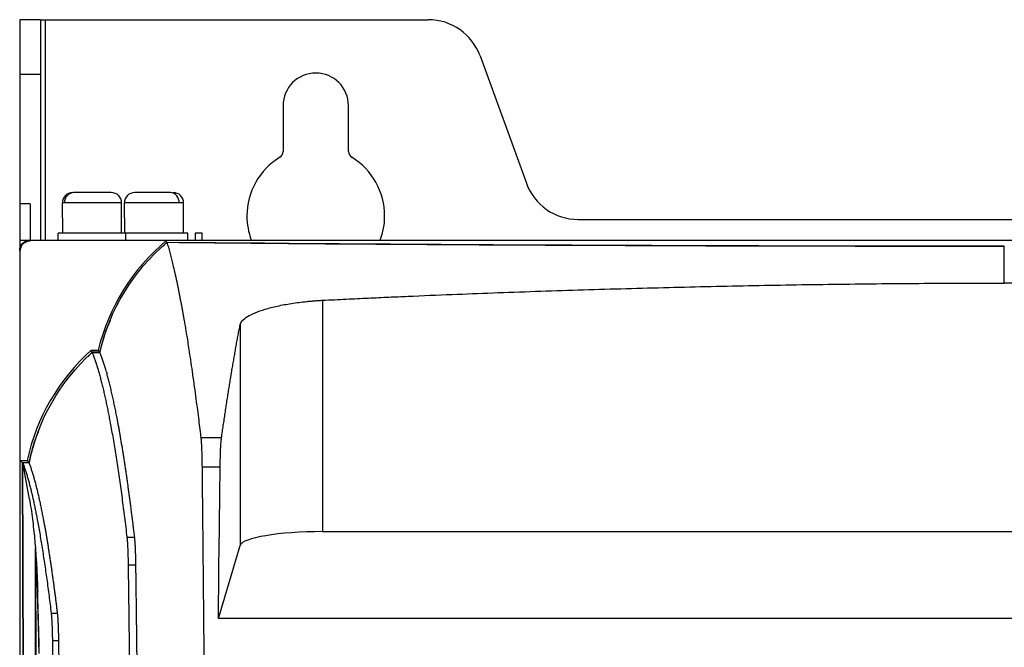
# Model space of a CAD drawing. Header units: millimetres. Extents: x -0.44 to 1.31, y -0.87 to 1.29.
# Tile 61 of 182: x 0.07 to 0.21, y 0.36 to 0.45. Entities that reach past the tile are written whole.
import ezdxf

# ---------------------------------------------------------------- set-up
doc = ezdxf.new("R2010")
doc.units = ezdxf.units.MM

msp = doc.modelspace()

# ---------------------------------------------------------------- linework, layer by layer
at = {"color": 7, "linetype": 'Continuous', "lineweight": 25}
for p, q in [((0.07477959, 0.4493313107), (0.07177959, 0.4493313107)), ((0.07177959, 0.4493313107), (0.07177959, 0.4414355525)), ((0.07477959, 0.4493313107), (0.07477959, 0.4414355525)), ((0.07477959, 0.4493313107), (0.07552959, 0.4493313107)), ((0.07552959, 0.4493313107), (0.1311227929, 0.4493313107)), ((0.1386403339, 0.4440674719), (0.1453637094, 0.4255951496)), ((0.07177959, 0.4414355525), (0.07477959, 0.4414355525)), ((0.07177959, 0.4414355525), (0.07177959, 0.4225951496)), ((0.07477959, 0.4414355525), (0.07477959, 0.4173313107)), ((0.11002959, 0.4368313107), (0.11002959, 0.4302088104)), ((0.11952959, 0.4302088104), (0.11952959, 0.4368313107)), ((0.0796733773, 0.4242313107), (0.079596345, 0.4242313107)), ((0.07327959, 0.4225951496), (0.07177959, 0.4225951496)), ((0.07177959, 0.4225951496), (0.07177959, 0.4173313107)), ((0.07327959, 0.4225951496), (0.07327959, 0.4173313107)), ((0.0779738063, 0.4205370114), (0.0779738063, 0.4227313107)), ((0.0782802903, 0.4227313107), (0.0779738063, 0.4227313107)), ((0.0865738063, 0.4227313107), (0.0782802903, 0.4227313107)), ((0.0865738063, 0.4205370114), (0.0865738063, 0.4227313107)), ((0.0949340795, 0.4227313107), (0.0869878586, 0.4227313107)), ((0.0869878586, 0.4205370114), (0.0869878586, 0.4227313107)), ((0.0955878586, 0.4227313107), (0.0949340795, 0.4227313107)), ((0.0955878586, 0.4205370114), (0.0955878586, 0.4227313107)), ((0.0779738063, 0.4205370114), (0.0779738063, 0.4183313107)), ((0.0865738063, 0.4183313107), (0.0865738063, 0.4205370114)), ((0.0869878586, 0.4205370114), (0.0869878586, 0.4183313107)), ((0.0955878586, 0.4183313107), (0.0955878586, 0.4205370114)), ((0.1528812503, 0.4203313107), (0.2766779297, 0.4203313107)), ((0.07737959, 0.4173313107), (0.07737959, 0.4183313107)), ((0.08717959, 0.4183313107), (0.07737959, 0.4183313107)), ((0.08717959, 0.4173313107), (0.08717959, 0.4183313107)), ((0.09617959, 0.4183313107), (0.08717959, 0.4183313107)), ((0.09617959, 0.4173313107), (0.09617959, 0.4183313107)), ((0.09827959, 0.4183313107), (0.09727959, 0.4183313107)), ((0.09727959, 0.4183313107), (0.09727959, 0.4173313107)), ((0.09827959, 0.4173313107), (0.09827959, 0.4183313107)), ((0.07177959, 0.4173313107), (0.07177959, -0.1316686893)), ((0.07177959, 0.4173313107), (0.35777959, 0.4173313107)), ((0.0733666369, 0.4172440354), (0.0732968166, 0.4173138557)), ((0.0732968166, 0.4173138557), (0.3562623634, 0.4173138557)), ((0.093072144, 0.4172440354), (0.0733666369, 0.4172440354)), ((0.0931609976, 0.4169999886), (0.0925262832, 0.4163580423)), ((0.0931609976, 0.4169999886), (0.0931601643, 0.4170022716)), ((0.0717970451, 0.4158140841), (0.0717970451, -0.1326512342)), ((0.0718668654, 0.4157442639), (0.0717970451, 0.4158140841)), ((0.0718668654, 0.3853313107), (0.0718668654, 0.4157442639)), ((0.1157717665, 0.4085854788), (0.1157717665, 0.3749822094)), ((0.1037882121, 0.4050046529), (0.1037882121, 0.3729770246)), ((0.0822892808, 0.4010381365), (0.0816677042, 0.4003662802)), ((0.082176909, 0.4013313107), (0.083176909, 0.4013313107)), ((0.0834082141, 0.4010381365), (0.0822892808, 0.4010381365)), ((0.0822961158, 0.4010203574), (0.0834223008, 0.4010203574)), ((0.1010926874, 0.3885869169), (0.0980926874, 0.3885869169)), ((0.0722094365, 0.3849887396), (0.0718668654, 0.3853313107)), ((0.0718668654, 0.3853313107), (0.0728668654, 0.3853313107)), ((0.0726063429, 0.2560308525), (0.0722094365, 0.3849887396)), ((0.0731444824, 0.3849887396), (0.0722094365, 0.3849887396)), ((0.0726235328, 0.2562045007), (0.0722272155, 0.3849709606)), ((0.0731589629, 0.3849709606), (0.0722272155, 0.3849709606)), ((0.073186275, 0.3797245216), (0.0722272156, 0.3849709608)), ((0.1008943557, 0.384364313), (0.0982579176, 0.384364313)), ((0.1157717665, 0.3749822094), (0.3113504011, 0.3749822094)), ((0.0873534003, 0.3741790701), (0.0884795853, 0.3741790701)), ((0.0740712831, 0.3721376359), (0.0743185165, 0.2675920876)), ((0.1006305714, 0.3623530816), (0.1037882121, 0.3729770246)), ((0.0875317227, 0.3701425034), (0.0886579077, 0.3701425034)), ((0.0763498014, 0.3631581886), (0.0772815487, 0.3631581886)), ((0.2265774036, 0.3623530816), (0.1006305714, 0.3623530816)), ((0.0765297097, 0.3591545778), (0.077461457, 0.3591545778))]:
    msp.add_line(p, q, dxfattribs=at)
at = {"color": 250, "linetype": 'Continuous', "lineweight": 25}
msp.add_line((0.07552959, 0.4173313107), (0.07552959, 0.4493313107), dxfattribs=at)
at = {"color": 7, "linetype": 'Continuous', "lineweight": 25, "flags": 128}
for points in [[(0.0931601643, 0.4170022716), (0.0931108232, 0.4171376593), (0.093072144, 0.4172440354)], [(0.0822892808, 0.4010381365), (0.0822262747, 0.4012023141), (0.082176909, 0.4013313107)], [(0.083176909, 0.4013313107), (0.0833062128, 0.4011671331), (0.0834082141, 0.4010381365)], [(0.0728668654, 0.3853313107), (0.0730220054, 0.3851394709), (0.0731444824, 0.3849887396)]]:
    msp.add_lwpolyline(points, dxfattribs=at)
at = {"color": 7, "linetype": 'Continuous', "lineweight": 25}
for centre, radius, start, end in [((0.1311227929, 0.4413313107), 0.008, 20, 90), ((0.11477959, 0.4368313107), 0.00475, 0, 180), ((0.11477959, 0.4208313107), 0.01, 121.5153700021, 180), ((0.10902959, 0.4302088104), 0.001, 301.5153700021, 0), ((0.12052959, 0.4302088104), 0.001, 180, 238.4846299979), ((0.11477959, 0.4208313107), 0.01, 0, 58.4846299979), ((0.1528812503, 0.4283313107), 0.0080000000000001, 200, 270), ((0.0794738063, 0.4227313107), 0.0015000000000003, 90, 180), ((0.0797288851, 0.4227828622), 0.0014495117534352, 92.1946283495, 182.0381368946), ((0.0850738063, 0.4227313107), 0.0015000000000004, 360, 90), ((0.0884878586, 0.4227313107), 0.0015000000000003, 90, 180), ((0.0935378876, 0.4228366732), 0.0014001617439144, 355.6843998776, 84.9087122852), ((0.0940878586, 0.4227313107), 0.0015, 0, 90), ((0.11477959, 0.4208313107), 0.01, 180, 200.4873151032), ((0.11477959, 0.4208313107), 0.01, 339.5126848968, 0), ((0.1123262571, 0.3942379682), 0.0299999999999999, 129.9264539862, 166.3231987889), ((0.102186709, 0.3789794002), 0.0300000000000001, 131.835430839, 167.776225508)]:
    msp.add_arc(centre, radius, start, end, dxfattribs=at)
msp.add_ellipse((0.1157717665, 0.3728662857), major_axis=(0.01200000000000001, 0), ratio=0.1763269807, start_param=1.570796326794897, end_param=3.089232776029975, dxfattribs=at)
for points, knots in [([(0.0850385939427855, 0.4242313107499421), (0.085034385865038, 0.4242313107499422), (0.0850256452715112, 0.4242313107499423), (0.0846801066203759, 0.424231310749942), (0.0841208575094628, 0.4242313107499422), (0.0833304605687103, 0.4242313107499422), (0.082430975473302, 0.4242313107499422), (0.0815584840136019, 0.424231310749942), (0.0807346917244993, 0.4242313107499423), (0.0800607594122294, 0.424231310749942), (0.0797920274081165, 0.4242313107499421), (0.0796733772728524, 0.4242313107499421)], [0, 0, 0, 0, 0.0954778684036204, 0.1983169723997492, 0.3117301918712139, 0.4312782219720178, 0.5508262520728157, 0.6642394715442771, 0.7670785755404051, 0.8971608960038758, 1, 1, 1, 1]), ([(0.0936621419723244, 0.4242313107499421), (0.0935031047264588, 0.4242313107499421), (0.093142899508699, 0.4242313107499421), (0.0923764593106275, 0.4242313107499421), (0.0915024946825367, 0.4242313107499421), (0.090627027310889, 0.4242313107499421), (0.0897777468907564, 0.4242313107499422), (0.0890814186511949, 0.424231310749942), (0.0886620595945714, 0.4242313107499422), (0.0884662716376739, 0.4242313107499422), (0.0885101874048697, 0.4242313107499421), (0.088520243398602, 0.4242313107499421)], [0, 0, 0, 0, 0.1099807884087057, 0.2490967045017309, 0.3590774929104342, 0.4803667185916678, 0.6082167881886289, 0.7360668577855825, 0.8573560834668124, 0.9673368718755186, 1, 1, 1, 1]), ([(0.0717970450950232, 0.4158140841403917), (0.0717970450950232, 0.4159908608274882), (0.0718292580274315, 0.4161815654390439), (0.0719754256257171, 0.4165508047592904), (0.0720898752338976, 0.4167281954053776), (0.072382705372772, 0.417021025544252), (0.0725600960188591, 0.4171354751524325), (0.0729293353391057, 0.4172816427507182), (0.0731200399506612, 0.4173138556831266), (0.0732968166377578, 0.4173138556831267)], [0, 0, 0, 0, 0.25, 0.25, 0.5, 0.5, 0.75, 0.75, 1, 1, 1, 1]), ([(0.071866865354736, 0.4157442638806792), (0.071866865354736, 0.4159210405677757), (0.0718990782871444, 0.4161117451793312), (0.07204524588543, 0.4164809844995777), (0.0721596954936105, 0.4166583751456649), (0.0724525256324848, 0.4169512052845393), (0.072629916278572, 0.4170656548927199), (0.0729991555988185, 0.4172118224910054), (0.0731898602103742, 0.4172440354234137), (0.0733666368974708, 0.4172440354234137)], [0, 0, 0, 0, 0.25, 0.25, 0.5, 0.5, 0.75, 0.75, 1, 1, 1, 1]), ([(0.09316016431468, 0.4170022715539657), (0.1022998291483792, 0.416912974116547), (0.1118381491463, 0.416833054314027), (0.1315053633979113, 0.4166946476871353), (0.141633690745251, 0.416636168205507), (0.162237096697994, 0.4165423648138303), (0.1727114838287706, 0.4165070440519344), (0.1937460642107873, 0.4164601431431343), (0.2043055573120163, 0.4164485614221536), (0.2147795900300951, 0.4164485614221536)], [0, 0, 0, 0, 0.2500000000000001, 0.2500000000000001, 0.5000000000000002, 0.5000000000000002, 0.7500000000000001, 0.7500000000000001, 1, 1, 1, 1]), ([(0.0931674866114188, 0.4169822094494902), (0.0932015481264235, 0.4168671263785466), (0.0932696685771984, 0.4166369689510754), (0.093371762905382, 0.4162795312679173), (0.0934737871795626, 0.415913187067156), (0.0935757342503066, 0.4155370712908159), (0.0936776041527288, 0.4151514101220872), (0.0937793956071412, 0.4147562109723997), (0.0938811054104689, 0.4143512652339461), (0.0939827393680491, 0.413937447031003), (0.0940504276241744, 0.4136534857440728), (0.0940842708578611, 0.4135115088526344)], [0, 0, 0, 0, 0.1111413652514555, 0.2222743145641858, 0.33339921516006, 0.4445164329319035, 0.5556263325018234, 0.6667292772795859, 0.7778256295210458, 0.8889157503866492, 1, 1, 1, 1]), ([(0.0946517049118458, 0.4109597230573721), (0.0946854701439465, 0.4107976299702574), (0.094752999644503, 0.4104734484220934), (0.0948541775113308, 0.4099750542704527), (0.094955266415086, 0.4094678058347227), (0.0950562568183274, 0.408950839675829), (0.0951571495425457, 0.4084243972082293), (0.0952579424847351, 0.4078884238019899), (0.0953586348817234, 0.4073429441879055), (0.0954592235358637, 0.4067879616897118), (0.095559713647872, 0.4062234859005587), (0.095670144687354, 0.4055919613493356), (0.0958300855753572, 0.4046595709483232), (0.0960786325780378, 0.4031636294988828), (0.0964442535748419, 0.4008495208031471), (0.0968114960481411, 0.3983658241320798), (0.0971344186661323, 0.3960582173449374), (0.0973679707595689, 0.3943289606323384), (0.097579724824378, 0.392711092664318), (0.0977698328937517, 0.3912168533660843), (0.0979384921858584, 0.3898604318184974), (0.0980436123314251, 0.3889922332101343), (0.098092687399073, 0.3885869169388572)], [0, 0, 0, 0, 0.0289227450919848, 0.0578446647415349, 0.086765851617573, 0.1156863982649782, 0.1446063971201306, 0.1735259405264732, 0.202445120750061, 0.2313640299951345, 0.2602827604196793, 0.2892014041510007, 0.3268206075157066, 0.3985899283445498, 0.504512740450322, 0.6446000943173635, 0.7193454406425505, 0.7878876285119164, 0.8502256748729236, 0.9063582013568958, 0.9562835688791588, 1, 1, 1, 1]), ([(0.1157717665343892, 0.4085854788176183), (0.1169177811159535, 0.408643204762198), (0.1191333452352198, 0.4087548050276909), (0.1223417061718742, 0.4089075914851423), (0.1253187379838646, 0.4090443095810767), (0.1293715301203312, 0.4092234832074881), (0.1344099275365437, 0.4094329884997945), (0.1426577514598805, 0.4097497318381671), (0.1528849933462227, 0.4100967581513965), (0.1652601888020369, 0.4104475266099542), (0.1776371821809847, 0.4107280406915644), (0.1879630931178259, 0.4108988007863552), (0.1962164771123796, 0.4109943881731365), (0.2024114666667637, 0.4110450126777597), (0.2085923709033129, 0.411076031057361), (0.2127200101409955, 0.4110797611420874), (0.214779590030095, 0.4110816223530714)], [0, 0, 0, 0, 0.0347544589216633, 0.0671900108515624, 0.0972847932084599, 0.1250177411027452, 0.190060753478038, 0.2500191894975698, 0.3750115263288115, 0.4999996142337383, 0.6249875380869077, 0.749979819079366, 0.8127910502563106, 0.8749822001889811, 0.9376195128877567, 1, 1, 1, 1]), ([(0.3113504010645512, 0.4085805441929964), (0.3092021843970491, 0.4086867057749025), (0.3049975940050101, 0.4088944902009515), (0.29882777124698, 0.4091850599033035), (0.2929329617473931, 0.4094513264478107), (0.2849539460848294, 0.409793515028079), (0.2750347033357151, 0.4101790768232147), (0.2628815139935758, 0.4105743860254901), (0.2509265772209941, 0.4108725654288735), (0.2408261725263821, 0.41103753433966), (0.2328074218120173, 0.4111105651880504), (0.2267314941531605, 0.411134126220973), (0.2207304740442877, 0.4111282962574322), (0.2167549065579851, 0.4110971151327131), (0.214779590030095, 0.4110816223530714)], [0, 0, 0, 0, 0.0667839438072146, 0.1307126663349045, 0.1917864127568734, 0.2500054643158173, 0.3786902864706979, 0.5000115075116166, 0.6275612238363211, 0.7500047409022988, 0.8136683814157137, 0.8765543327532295, 0.9386642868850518, 1, 1, 1, 1]), ([(0.104084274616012, 0.4055769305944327), (0.1040940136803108, 0.4055883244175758), (0.1042759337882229, 0.4058011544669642), (0.1047831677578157, 0.4062114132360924), (0.1059081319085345, 0.4067807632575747), (0.1073868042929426, 0.4073029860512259), (0.1088808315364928, 0.4076862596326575), (0.1101981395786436, 0.4079524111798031), (0.1112438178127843, 0.408130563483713), (0.112329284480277, 0.4082845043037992), (0.1132652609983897, 0.408391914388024), (0.114027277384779, 0.4084647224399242), (0.114607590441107, 0.4085125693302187), (0.1151891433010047, 0.4085536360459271), (0.1155776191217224, 0.4085748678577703), (0.1157717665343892, 0.4085854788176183)], [0, 0, 0, 0, 0.008016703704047, 0.1497474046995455, 0.2909679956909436, 0.4328398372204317, 0.5738765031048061, 0.6451388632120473, 0.7159986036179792, 0.7868382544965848, 0.8571935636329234, 0.8931274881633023, 0.9288453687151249, 0.9644392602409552, 1, 1, 1, 1]), ([(0.0849386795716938, 0.4056711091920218), (0.0848323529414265, 0.405450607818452), (0.0841235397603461, 0.4039806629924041), (0.0837368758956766, 0.4023901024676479), (0.0834082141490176, 0.4010381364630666)], [0, 0, 0, 0, 0.1500065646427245, 1, 1, 1, 1]), ([(0.1010926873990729, 0.3885869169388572), (0.1011360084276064, 0.3888894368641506), (0.1012229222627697, 0.389496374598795), (0.1013539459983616, 0.3903966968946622), (0.1014859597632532, 0.3912929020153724), (0.1016189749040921, 0.3921837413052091), (0.1017529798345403, 0.3930691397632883), (0.101887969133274, 0.3939487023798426), (0.1020239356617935, 0.3948221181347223), (0.1021608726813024, 0.3956890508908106), (0.1022987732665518, 0.3965491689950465), (0.1024376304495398, 0.3974021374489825), (0.1025774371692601, 0.398247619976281), (0.1027181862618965, 0.3990852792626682), (0.1028598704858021, 0.3999147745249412), (0.103002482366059, 0.4007357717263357), (0.1031460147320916, 0.4015479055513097), (0.1032904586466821, 0.4023509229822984), (0.1034358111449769, 0.4031441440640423), (0.10358204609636, 0.4039284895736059), (0.1036799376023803, 0.4044408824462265), (0.1037289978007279, 0.4046976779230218)], [0, 0, 0, 0, 0.0499763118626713, 0.1002661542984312, 0.1508663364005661, 0.2017736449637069, 0.2529848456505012, 0.3044966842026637, 0.3563058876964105, 0.4084091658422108, 0.46080321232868, 0.5134847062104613, 0.566450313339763, 0.6196966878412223, 0.6732204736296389, 0.7270183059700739, 0.781086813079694, 0.8354226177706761, 0.8900223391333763, 0.9448825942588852, 1, 1, 1, 1]), ([(0.1037882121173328, 0.4050046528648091), (0.1038066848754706, 0.4051000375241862), (0.1038406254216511, 0.405195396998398), (0.1039392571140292, 0.4053861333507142), (0.1040039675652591, 0.405481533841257), (0.1040842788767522, 0.405576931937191)], [0, 0, 0, 0, 0.5, 0.5, 1, 1, 1, 1]), ([(0.0822961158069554, 0.4010203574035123), (0.0823296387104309, 0.4009371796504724), (0.0823964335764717, 0.4007714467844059), (0.0824961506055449, 0.4005104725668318), (0.0825950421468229, 0.4002418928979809), (0.0826931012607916, 0.3999649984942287), (0.0827903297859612, 0.3996802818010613), (0.0828867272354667, 0.3993879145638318), (0.0829822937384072, 0.3990881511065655), (0.0830770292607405, 0.3987812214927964), (0.0831709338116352, 0.3984673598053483), (0.0832640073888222, 0.3981467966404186), (0.0833562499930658, 0.3978197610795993), (0.0834476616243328, 0.3974864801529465), (0.0835382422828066, 0.3971471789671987), (0.0836279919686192, 0.3968020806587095), (0.0837169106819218, 0.3964514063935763), (0.0838049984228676, 0.3960953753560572), (0.0838922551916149, 0.3957342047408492), (0.0839786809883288, 0.395368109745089), (0.0840642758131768, 0.394997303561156), (0.0841490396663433, 0.3946219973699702), (0.0842329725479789, 0.3942424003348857), (0.0843160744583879, 0.3938587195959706), (0.0843983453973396, 0.3934711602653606), (0.0844797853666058, 0.3930799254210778), (0.0845603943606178, 0.392685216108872), (0.0846401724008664, 0.3922872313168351), (0.0847191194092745, 0.3918861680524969), (0.0847972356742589, 0.3914822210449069), (0.0849180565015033, 0.3908465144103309), (0.0850808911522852, 0.3899627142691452), (0.0852849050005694, 0.3888061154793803), (0.0854862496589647, 0.3876161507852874), (0.085684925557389, 0.3863942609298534), (0.0858809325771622, 0.3851418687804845), (0.0860742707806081, 0.3838603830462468), (0.0862649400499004, 0.3825511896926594), (0.0864529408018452, 0.3812156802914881), (0.0866382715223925, 0.3798551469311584), (0.0868209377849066, 0.378471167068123), (0.0870009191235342, 0.3770641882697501), (0.0871782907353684, 0.3756387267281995), (0.0872952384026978, 0.3746638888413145), (0.087353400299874, 0.3741790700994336)], [0, 0, 0, 0, 0.019255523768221, 0.0383669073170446, 0.0573341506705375, 0.0761572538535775, 0.0948362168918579, 0.113371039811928, 0.1317617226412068, 0.1500082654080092, 0.1681106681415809, 0.1860689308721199, 0.203883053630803, 0.2215530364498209, 0.2390788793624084, 0.2564605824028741, 0.2736981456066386, 0.2907915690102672, 0.307740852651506, 0.324545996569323, 0.3412070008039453, 0.3577238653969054, 0.3740965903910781, 0.390325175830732, 0.4064096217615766, 0.4223499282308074, 0.4381460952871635, 0.4537981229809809, 0.4693060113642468, 0.4846697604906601, 0.4998893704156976, 0.5406856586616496, 0.5810942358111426, 0.6211151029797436, 0.6607482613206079, 0.6999937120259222, 0.7388514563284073, 0.7773214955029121, 0.8154038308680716, 0.8530984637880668, 0.8904053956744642, 0.9273246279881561, 0.9638561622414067, 0.9999999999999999, 0.9999999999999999, 0.9999999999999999, 0.9999999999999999]), ([(0.0843752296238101, 0.3981973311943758), (0.0843446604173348, 0.3983027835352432), (0.0842832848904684, 0.3985145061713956), (0.0841907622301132, 0.3988219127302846), (0.0840974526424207, 0.3991231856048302), (0.0840033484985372, 0.3994172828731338), (0.0839084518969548, 0.3997042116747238), (0.0838127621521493, 0.3999836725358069), (0.0837162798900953, 0.4002555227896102), (0.0836190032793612, 0.4005192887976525), (0.0835209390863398, 0.4007756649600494), (0.0834552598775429, 0.400938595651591), (0.083422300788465, 0.4010203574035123)], [0, 0, 0, 0, 0.0966272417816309, 0.1940039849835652, 0.2921302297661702, 0.3910059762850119, 0.4906312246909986, 0.591005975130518, 0.6921302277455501, 0.7940039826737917, 0.8966272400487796, 1, 1, 1, 1]), ([(0.08847958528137, 0.3741790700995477), (0.08845065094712, 0.3744212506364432), (0.0883926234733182, 0.3749069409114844), (0.0883050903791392, 0.3756265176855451), (0.0882168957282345, 0.3763418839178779), (0.0881280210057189, 0.3770520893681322), (0.0880384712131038, 0.3777571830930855), (0.0879482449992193, 0.3784569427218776), (0.0878573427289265, 0.3791512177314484), (0.0877657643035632, 0.3798398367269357), (0.0876735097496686, 0.3805226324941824), (0.0875805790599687, 0.381199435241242), (0.0874869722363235, 0.3818700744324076), (0.0873926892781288, 0.382534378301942), (0.0872977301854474, 0.3831921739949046), (0.0872020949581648, 0.3838432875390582), (0.0871057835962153, 0.3844875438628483), (0.0870087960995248, 0.3851247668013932), (0.0869111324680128, 0.3857547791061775), (0.0868127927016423, 0.3863774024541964), (0.0867137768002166, 0.3869924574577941), (0.0866140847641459, 0.3875997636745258), (0.0865137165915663, 0.3881991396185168), (0.0864126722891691, 0.3887904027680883), (0.0863109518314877, 0.3893733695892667), (0.0862085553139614, 0.3899478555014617), (0.0861054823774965, 0.3905136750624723), (0.0859837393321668, 0.3911672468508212), (0.0858423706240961, 0.3919045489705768), (0.0856804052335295, 0.3927192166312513), (0.0855150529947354, 0.3935198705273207), (0.085346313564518, 0.3943048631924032), (0.0851741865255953, 0.3950724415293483), (0.0849986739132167, 0.3958210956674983), (0.0848197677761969, 0.3965482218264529), (0.0846374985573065, 0.3972552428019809), (0.084514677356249, 0.3977000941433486), (0.0844527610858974, 0.3979243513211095)], [0, 0, 0, 0, 0.0224381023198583, 0.0449993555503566, 0.0676837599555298, 0.0904913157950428, 0.1134220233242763, 0.1364758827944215, 0.1596528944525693, 0.1829530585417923, 0.2063763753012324, 0.2299228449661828, 0.2535924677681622, 0.2773852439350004, 0.3013011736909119, 0.3253402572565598, 0.3495024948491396, 0.3737878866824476, 0.3981964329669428, 0.4227281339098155, 0.4473829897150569, 0.472161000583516, 0.4970621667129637, 0.5220864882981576, 0.5472339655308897, 0.5725045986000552, 0.5978983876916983, 0.623415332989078, 0.6623331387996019, 0.7019821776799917, 0.7423624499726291, 0.7834739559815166, 0.8253166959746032, 0.8678906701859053, 0.9111958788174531, 0.9552323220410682, 1, 1, 1, 1]), ([(0.0745301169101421, 0.3896103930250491), (0.0744305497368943, 0.3893874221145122), (0.0737726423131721, 0.3879141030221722), (0.0734328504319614, 0.3863316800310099), (0.0731444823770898, 0.3849887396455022)], [0, 0, 0, 0, 0.1513391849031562, 1, 1, 1, 1]), ([(0.098092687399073, 0.388586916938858), (0.098096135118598, 0.3885571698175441), (0.0981029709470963, 0.3884981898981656), (0.0981129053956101, 0.3883982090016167), (0.0981224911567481, 0.388291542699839), (0.0981317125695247, 0.3881779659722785), (0.098140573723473, 0.3880583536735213), (0.0981490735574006, 0.3879332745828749), (0.0981572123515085, 0.3878033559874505), (0.098164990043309, 0.3876691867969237), (0.0981724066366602, 0.387531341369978), (0.0981794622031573, 0.3873903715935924), (0.0981861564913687, 0.3872468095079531), (0.0981924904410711, 0.3871011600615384), (0.0982015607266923, 0.3868774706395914), (0.0982127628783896, 0.3865650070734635), (0.0982251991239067, 0.3861510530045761), (0.0982359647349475, 0.3857206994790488), (0.0982450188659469, 0.3852775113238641), (0.0982525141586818, 0.3848259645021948), (0.0982561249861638, 0.3845174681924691), (0.0982579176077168, 0.3843643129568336)], [0, 0, 0, 0, 0.0429028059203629, 0.0850638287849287, 0.1264830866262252, 0.1671605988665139, 0.207096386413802, 0.2462904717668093, 0.2847428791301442, 0.3224536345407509, 0.3594227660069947, 0.3956503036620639, 0.4311362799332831, 0.4658807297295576, 0.4998836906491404, 0.5861132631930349, 0.6711910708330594, 0.7551178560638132, 0.8378943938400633, 0.9195214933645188, 1, 1, 1, 1]), ([(0.1008943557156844, 0.3843643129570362), (0.100900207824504, 0.384823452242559), (0.1009091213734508, 0.3852832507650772), (0.1009330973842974, 0.3861601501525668), (0.1009481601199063, 0.3865767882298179), (0.1009833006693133, 0.3873249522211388), (0.1010033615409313, 0.3876561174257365), (0.1010464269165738, 0.3882065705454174), (0.1010694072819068, 0.3884258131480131), (0.1010926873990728, 0.3885869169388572)], [0, 0, 0, 0, 0.25, 0.25, 0.5, 0.5, 0.75, 0.75, 1, 1, 1, 1]), ([(0.072227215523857, 0.3849709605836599), (0.0722573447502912, 0.3848924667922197), (0.0723173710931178, 0.3847360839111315), (0.0724069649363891, 0.3844898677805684), (0.0724957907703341, 0.3842365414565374), (0.0725838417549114, 0.3839754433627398), (0.0726711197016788, 0.3837070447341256), (0.0727576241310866, 0.3834315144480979), (0.0728433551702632, 0.3831490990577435), (0.0729283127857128, 0.3828600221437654), (0.0730124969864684, 0.3825645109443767), (0.0730959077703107, 0.382262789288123), (0.0731785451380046, 0.381955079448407), (0.0732604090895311, 0.3816416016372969), (0.0733414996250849, 0.3813225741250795), (0.0734218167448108, 0.3809982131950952), (0.0735013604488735, 0.3806687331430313), (0.0735801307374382, 0.3803343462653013), (0.0736581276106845, 0.3799952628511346), (0.0737353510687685, 0.3796516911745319), (0.0738118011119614, 0.3793038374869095), (0.0738874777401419, 0.3789519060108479), (0.0739623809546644, 0.3785960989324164), (0.0740365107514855, 0.3782366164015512), (0.0741098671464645, 0.3778736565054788), (0.0741824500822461, 0.3775074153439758), (0.0742542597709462, 0.3771380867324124), (0.0743627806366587, 0.3765694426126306), (0.0745073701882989, 0.3757868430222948), (0.0746872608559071, 0.3747684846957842), (0.0748646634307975, 0.3737203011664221), (0.0750395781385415, 0.3726436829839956), (0.0752120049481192, 0.3715400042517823), (0.0753819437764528, 0.3704106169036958), (0.0755493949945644, 0.3692568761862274), (0.0757143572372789, 0.368080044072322), (0.075876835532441, 0.3668816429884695), (0.076036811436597, 0.3656621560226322), (0.0761943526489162, 0.3644257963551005), (0.076298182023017, 0.3635791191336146), (0.0763498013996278, 0.3631581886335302)], [0, 0, 0, 0, 0.0212597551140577, 0.042355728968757, 0.063287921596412, 0.0840563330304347, 0.1046609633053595, 0.1251018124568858, 0.1453788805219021, 0.1654921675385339, 0.1854416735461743, 0.2052273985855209, 0.2248493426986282, 0.2443075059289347, 0.2636018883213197, 0.282732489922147, 0.3016993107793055, 0.3205023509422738, 0.3391416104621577, 0.3576170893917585, 0.3759287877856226, 0.3940767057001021, 0.4120608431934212, 0.4298812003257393, 0.4475377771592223, 0.4650305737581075, 0.4823595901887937, 0.499524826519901, 0.5437003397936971, 0.58742689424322, 0.6307044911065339, 0.6735331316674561, 0.7159128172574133, 0.7578435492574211, 0.7993253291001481, 0.840358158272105, 0.880942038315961, 0.921076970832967, 0.9607629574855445, 1, 1, 1, 1]), ([(0.077281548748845, 0.3631581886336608), (0.0772534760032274, 0.3633880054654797), (0.077197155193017, 0.3638490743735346), (0.077112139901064, 0.3645308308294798), (0.0770264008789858, 0.3652078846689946), (0.0769399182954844, 0.3658791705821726), (0.0768526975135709, 0.3665447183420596), (0.076764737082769, 0.3672042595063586), (0.0766760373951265, 0.3678576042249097), (0.0765865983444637, 0.3685045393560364), (0.0764964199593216, 0.3691448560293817), (0.0764055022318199, 0.3697783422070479), (0.0763138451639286, 0.370404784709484), (0.0762214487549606, 0.3710239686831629), (0.0761283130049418, 0.3716356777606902), (0.0760344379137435, 0.3722396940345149), (0.0759398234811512, 0.3728357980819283), (0.0758444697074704, 0.3734237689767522), (0.0757483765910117, 0.3740033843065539), (0.07565154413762, 0.3745744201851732), (0.0755539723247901, 0.3751366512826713), (0.0754556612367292, 0.3756898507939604), (0.0753566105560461, 0.3762337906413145), (0.0752427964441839, 0.3768433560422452), (0.075113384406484, 0.3775151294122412), (0.0749675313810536, 0.3782438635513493), (0.074818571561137, 0.3789587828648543), (0.074666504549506, 0.3796582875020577), (0.0745113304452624, 0.3803407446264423), (0.0743530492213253, 0.381004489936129), (0.0741916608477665, 0.3816478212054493), (0.0740271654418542, 0.3822690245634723), (0.0738595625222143, 0.3828662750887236), (0.0736888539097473, 0.383438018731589), (0.0735150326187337, 0.3839815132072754), (0.0733381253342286, 0.3844984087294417), (0.0732189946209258, 0.3848126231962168), (0.073158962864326, 0.3849709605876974)], [0, 0, 0, 0, 0.0213519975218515, 0.0428373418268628, 0.064456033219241, 0.0862080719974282, 0.1080934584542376, 0.1301121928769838, 0.1522642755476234, 0.1745497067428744, 0.1969684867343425, 0.2195206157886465, 0.2422060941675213, 0.2650249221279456, 0.2879770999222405, 0.3110626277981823, 0.3342815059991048, 0.3576337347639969, 0.3811193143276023, 0.4047382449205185, 0.4284905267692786, 0.4523761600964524, 0.4763951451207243, 0.5005474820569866, 0.5350167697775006, 0.5701444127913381, 0.6059304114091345, 0.6423747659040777, 0.6794774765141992, 0.7172385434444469, 0.7556579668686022, 0.7947357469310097, 0.8344718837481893, 0.874866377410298, 0.9159192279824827, 0.957630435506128, 1, 1, 1, 1]), ([(0.0982579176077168, 0.3843643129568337), (0.0982680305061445, 0.3834075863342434), (0.0982882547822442, 0.3814942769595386), (0.0983180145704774, 0.3786213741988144), (0.0983473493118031, 0.3757466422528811), (0.0983762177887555, 0.3728698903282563), (0.0984046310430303, 0.3699912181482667), (0.0984325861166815, 0.3671106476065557), (0.0984600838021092, 0.3642282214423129), (0.0984871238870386, 0.3613439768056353), (0.0985137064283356, 0.3584579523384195), (0.0985398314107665, 0.3555701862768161), (0.0985654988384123, 0.3526807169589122), (0.0985907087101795, 0.3497895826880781), (0.0986154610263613, 0.3468968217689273), (0.098639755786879, 0.3440024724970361), (0.0986635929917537, 0.3411065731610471), (0.0986869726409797, 0.3382091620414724), (0.0987098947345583, 0.335310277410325), (0.0987323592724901, 0.3324099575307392), (0.0987543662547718, 0.3295082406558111), (0.0987759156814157, 0.3266051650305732), (0.0987970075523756, 0.3237007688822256), (0.0988176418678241, 0.3207950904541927), (0.0988378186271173, 0.3178881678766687), (0.098857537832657, 0.3149800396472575), (0.0988767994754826, 0.3120707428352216), (0.0989097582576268, 0.3069695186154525), (0.0989544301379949, 0.2996716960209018), (0.0990076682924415, 0.2901701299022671), (0.0990560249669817, 0.28066136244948), (0.0990995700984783, 0.271139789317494), (0.0991381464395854, 0.2616071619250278), (0.0991654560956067, 0.2539699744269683), (0.0991822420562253, 0.2485576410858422), (0.0991927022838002, 0.2453712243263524), (0.099198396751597, 0.2423956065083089), (0.0991886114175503, 0.239312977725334), (0.0991653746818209, 0.2361241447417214), (0.0991373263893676, 0.2339984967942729), (0.099123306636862, 0.2329360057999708)], [0, 0, 0, 0, 0.0192691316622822, 0.038535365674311, 0.0577987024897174, 0.0770591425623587, 0.0963166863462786, 0.1155713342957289, 0.1348230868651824, 0.1540719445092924, 0.1733179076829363, 0.1925609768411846, 0.2118011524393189, 0.2310384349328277, 0.2502728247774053, 0.2695043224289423, 0.288732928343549, 0.3079586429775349, 0.3271814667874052, 0.3464014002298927, 0.3656184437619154, 0.3848325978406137, 0.4040438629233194, 0.4232522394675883, 0.4424577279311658, 0.4616603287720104, 0.4808600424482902, 0.5000568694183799, 0.5626016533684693, 0.6251042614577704, 0.6875647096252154, 0.7499830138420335, 0.812495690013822, 0.8749573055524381, 0.8999619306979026, 0.9187183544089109, 0.9374760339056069, 0.9583307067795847, 0.9791718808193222, 1, 1, 1, 1]), ([(0.0731862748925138, 0.3797245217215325), (0.0732666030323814, 0.37926160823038), (0.0734215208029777, 0.3783688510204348), (0.0736233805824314, 0.3769125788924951), (0.0737948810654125, 0.3754662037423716), (0.073935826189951, 0.3740629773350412), (0.0740716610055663, 0.3724824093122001), (0.0742005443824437, 0.3706318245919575), (0.074315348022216, 0.3684863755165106), (0.0743665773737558, 0.3670046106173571), (0.0743918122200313, 0.3662747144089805)], [0, 0, 0, 0, 0.1567273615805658, 0.3022583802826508, 0.4287470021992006, 0.5359104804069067, 0.6281719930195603, 0.7605957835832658, 0.8820729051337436, 1, 1, 1, 1]), ([(0.087353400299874, 0.3741790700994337), (0.0873574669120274, 0.3741436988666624), (0.0873655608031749, 0.374073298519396), (0.0873772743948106, 0.3739558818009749), (0.0873885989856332, 0.3738310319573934), (0.0873995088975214, 0.3736983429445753), (0.0874100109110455, 0.3735585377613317), (0.0874201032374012, 0.3734120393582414), (0.0874297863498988, 0.3732593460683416), (0.0874390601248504, 0.3731009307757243), (0.087447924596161, 0.37293726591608), (0.0874563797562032, 0.3727688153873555), (0.0874644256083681, 0.3725960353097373), (0.0874720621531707, 0.3724193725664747), (0.0874792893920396, 0.3722392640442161), (0.0874861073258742, 0.3720561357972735), (0.0874925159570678, 0.3718704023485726), (0.0874985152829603, 0.3716824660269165), (0.0875041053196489, 0.3714927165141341), (0.087509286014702, 0.3713015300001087), (0.0875140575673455, 0.3711092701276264), (0.0875184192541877, 0.3709162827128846), (0.0875223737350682, 0.3707229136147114), (0.087525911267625, 0.3705294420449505), (0.0875290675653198, 0.3703363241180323), (0.0875308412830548, 0.3702068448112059), (0.0875317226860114, 0.3701425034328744)], [0, 0, 0, 0, 0.0468744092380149, 0.0932954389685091, 0.139263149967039, 0.1847776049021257, 0.2298388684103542, 0.2744470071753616, 0.3186020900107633, 0.3623041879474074, 0.4055533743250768, 0.4483497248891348, 0.4906933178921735, 0.532584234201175, 0.5740225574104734, 0.6150083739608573, 0.6555417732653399, 0.6956228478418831, 0.7352516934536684, 0.7744284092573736, 0.8131530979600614, 0.8514258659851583, 0.8892468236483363, 0.9266160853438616, 0.9635337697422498, 1, 1, 1, 1]), ([(0.0886579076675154, 0.3701425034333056), (0.0886568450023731, 0.3702197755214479), (0.0886547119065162, 0.3703748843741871), (0.0886508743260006, 0.3706050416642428), (0.0886465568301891, 0.3708338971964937), (0.0886417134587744, 0.3710607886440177), (0.0886363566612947, 0.371285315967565), (0.0886304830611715, 0.3715069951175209), (0.0886240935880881, 0.3717253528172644), (0.0886171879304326, 0.3719399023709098), (0.0886097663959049, 0.3721501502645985), (0.0886018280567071, 0.3723556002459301), (0.0885916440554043, 0.372596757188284), (0.0885786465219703, 0.3728705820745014), (0.0885622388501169, 0.3731702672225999), (0.0885441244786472, 0.3734563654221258), (0.0885242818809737, 0.3737237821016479), (0.088502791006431, 0.3739711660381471), (0.0884874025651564, 0.3741090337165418), (0.08847958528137, 0.3741790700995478)], [0, 0, 0, 0, 0.0438192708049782, 0.0879587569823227, 0.1324186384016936, 0.1771990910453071, 0.2223002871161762, 0.2677223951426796, 0.3134655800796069, 0.3595300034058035, 0.4059158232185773, 0.4526231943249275, 0.4996522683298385, 0.575920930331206, 0.6550381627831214, 0.7370043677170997, 0.8218198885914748, 0.9094850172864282, 1, 1, 1, 1]), ([(0.0747946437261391, 0.2542471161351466), (0.0747233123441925, 0.2553200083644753), (0.0746163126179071, 0.2569293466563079), (0.0744914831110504, 0.2588069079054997), (0.0744379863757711, 0.2596115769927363), (0.0744023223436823, 0.2601480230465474), (0.0743844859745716, 0.2604150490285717), (0.074348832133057, 0.2609538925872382), (0.0743256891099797, 0.2623010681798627), (0.0743146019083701, 0.2644893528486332), (0.0743121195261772, 0.2654781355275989), (0.0743116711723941, 0.2656776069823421), (0.0743107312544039, 0.2660750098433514), (0.0743093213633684, 0.2666711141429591), (0.0743003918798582, 0.2704464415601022), (0.0742768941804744, 0.2803815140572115), (0.0741941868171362, 0.3153529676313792), (0.0741190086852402, 0.3471451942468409), (0.0740588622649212, 0.372578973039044)], [0, 0, 0, 0, 0.1249999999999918, 0.1874999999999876, 0.2187499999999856, 0.2187499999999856, 0.2499999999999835, 0.2499999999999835, 0.2812499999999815, 0.2968749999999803, 0.2968749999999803, 0.3007812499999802, 0.3007812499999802, 0.30468749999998, 0.3124999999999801, 0.3749999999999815, 0.499999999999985, 1, 1, 1, 1]), ([(0.074609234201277, 0.3572792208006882), (0.0745700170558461, 0.3588339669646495), (0.0744895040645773, 0.3620258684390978), (0.0743623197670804, 0.3662002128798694), (0.0742706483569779, 0.368977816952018), (0.0742207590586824, 0.3701359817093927), (0.0742167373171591, 0.3702293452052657)], [0, 0, 0, 0, 0.3071262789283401, 0.6305317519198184, 0.970215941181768, 1, 1, 1, 1]), ([(0.0875317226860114, 0.3701425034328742), (0.0875431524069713, 0.3692654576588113), (0.0875660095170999, 0.3675115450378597), (0.0875996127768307, 0.3648777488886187), (0.0876327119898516, 0.3622422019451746), (0.0876652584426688, 0.3596047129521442), (0.0876972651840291, 0.356965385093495), (0.0877287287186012, 0.3543242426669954), (0.0877596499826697, 0.3516813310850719), (0.0877900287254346, 0.3490366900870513), (0.087819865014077, 0.3463903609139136), (0.0878491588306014, 0.3437423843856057), (0.0878779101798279, 0.341092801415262), (0.0879061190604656, 0.3384416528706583), (0.0879337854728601, 0.3357889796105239), (0.0879609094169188, 0.3331348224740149), (0.0879874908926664, 0.3304792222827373), (0.0880135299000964, 0.3278222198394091), (0.0880390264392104, 0.3251638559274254), (0.0880639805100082, 0.3225041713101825), (0.0880883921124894, 0.319843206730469), (0.0881122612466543, 0.3171810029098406), (0.0881355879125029, 0.3145176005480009), (0.088158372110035, 0.3118530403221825), (0.0881806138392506, 0.3091873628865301), (0.0882023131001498, 0.3065206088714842), (0.0882234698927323, 0.3038528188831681), (0.0882440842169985, 0.3011840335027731), (0.088264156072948, 0.2985142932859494), (0.088283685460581, 0.2958436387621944), (0.0883026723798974, 0.293172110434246), (0.0883211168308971, 0.2904997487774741), (0.0883390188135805, 0.2878265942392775), (0.0883563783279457, 0.2851526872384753), (0.0883731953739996, 0.2824780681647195), (0.0883894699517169, 0.2798027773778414), (0.0884052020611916, 0.277126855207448), (0.0884203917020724, 0.2744503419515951), (0.0884350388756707, 0.2717732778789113), (0.0884491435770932, 0.2690957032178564), (0.0884627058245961, 0.2664176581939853), (0.0884757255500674, 0.2637391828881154), (0.0884882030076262, 0.261060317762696), (0.0885001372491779, 0.258381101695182), (0.0885115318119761, 0.2557015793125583), (0.0885223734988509, 0.2530217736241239), (0.0885327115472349, 0.2503417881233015), (0.0885391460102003, 0.248554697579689), (0.0885423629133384, 0.2476612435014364)], [0, 0, 0, 0, 0.0218390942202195, 0.0436737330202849, 0.0655039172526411, 0.0873296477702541, 0.1091509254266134, 0.1309677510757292, 0.1527801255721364, 0.1745880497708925, 0.1963915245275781, 0.2181905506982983, 0.2399851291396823, 0.2617752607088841, 0.2835609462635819, 0.30534218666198, 0.3271189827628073, 0.3488913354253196, 0.3706592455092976, 0.3924227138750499, 0.4141817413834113, 0.4359363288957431, 0.4576864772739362, 0.4794321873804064, 0.5011734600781, 0.522910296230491, 0.5446426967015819, 0.5663706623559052, 0.588094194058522, 0.6098132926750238, 0.631527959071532, 0.6532381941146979, 0.6749439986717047, 0.6966453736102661, 0.7183423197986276, 0.7400348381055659, 0.7617229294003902, 0.7834065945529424, 0.8050858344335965, 0.8267606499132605, 0.8484310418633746, 0.8700970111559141, 0.8917585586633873, 0.9134156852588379, 0.9350683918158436, 0.9567166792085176, 0.9783605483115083, 1, 1, 1, 1]), ([(0.0896685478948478, 0.2476612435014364), (0.0896653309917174, 0.2485546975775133), (0.089658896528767, 0.2503417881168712), (0.0896485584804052, 0.2530217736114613), (0.0896377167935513, 0.2557015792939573), (0.089626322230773, 0.2583811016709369), (0.0896143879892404, 0.2610603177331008), (0.0896019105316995, 0.263739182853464), (0.0895888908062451, 0.266417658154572), (0.089575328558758, 0.2690957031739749), (0.0895612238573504, 0.2717732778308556), (0.0895465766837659, 0.2744503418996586), (0.0895313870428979, 0.2771268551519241), (0.0895156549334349, 0.2798027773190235), (0.0894993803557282, 0.2824780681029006), (0.089482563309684, 0.2851526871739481), (0.0894652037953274, 0.2878265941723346), (0.0894473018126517, 0.2904997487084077), (0.0894288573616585, 0.2931721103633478), (0.0894098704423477, 0.295843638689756), (0.0893903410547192, 0.2985142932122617), (0.0893702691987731, 0.3011840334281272), (0.0893496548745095, 0.303852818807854), (0.0893284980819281, 0.306520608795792), (0.0893067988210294, 0.3091873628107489), (0.0892845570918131, 0.3118530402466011), (0.0892617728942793, 0.3145176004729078), (0.0892384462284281, 0.3171810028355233), (0.0892145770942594, 0.3198432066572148), (0.0891901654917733, 0.3225041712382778), (0.0891652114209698, 0.3251638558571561), (0.0891397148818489, 0.3278222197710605), (0.089113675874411, 0.3304792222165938), (0.0890870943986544, 0.3331348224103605), (0.0890599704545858, 0.3357889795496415), (0.0890323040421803, 0.3384416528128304), (0.0890040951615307, 0.3410928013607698), (0.0889753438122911, 0.34374238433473), (0.0889460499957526, 0.3463903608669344), (0.0889162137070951, 0.3490366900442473), (0.0888858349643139, 0.3516813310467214), (0.0888549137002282, 0.3543242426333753), (0.0888234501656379, 0.3569653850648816), (0.0887914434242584, 0.3596047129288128), (0.088758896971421, 0.3622422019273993), (0.0887257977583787, 0.3648777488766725), (0.0886921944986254, 0.3675115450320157), (0.0886693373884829, 0.3692654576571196), (0.0886579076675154, 0.3701425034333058)], [0, 0, 0, 0, 0.0216394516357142, 0.0432833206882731, 0.0649316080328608, 0.0865843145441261, 0.1082414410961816, 0.129902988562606, 0.1515689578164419, 0.1732393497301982, 0.1949141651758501, 0.216593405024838, 0.2382770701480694, 0.2599651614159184, 0.2816576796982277, 0.3033546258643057, 0.3250560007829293, 0.3467618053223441, 0.3684720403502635, 0.3901867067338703, 0.4119058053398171, 0.4336293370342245, 0.455357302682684, 0.4770897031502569, 0.4988265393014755, 0.5205678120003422, 0.5423135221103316, 0.5640636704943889, 0.5858182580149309, 0.6075772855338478, 0.6293407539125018, 0.651108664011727, 0.6728810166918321, 0.6946578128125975, 0.7164390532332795, 0.738224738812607, 0.7600148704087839, 0.7818094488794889, 0.8036084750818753, 0.8254119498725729, 0.8472198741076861, 0.8690322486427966, 0.890849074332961, 0.9126703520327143, 0.9344960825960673, 0.9563262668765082, 0.9781609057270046, 1, 1, 1, 1]), ([(0.074613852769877, 0.3581889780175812), (0.0745537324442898, 0.3606058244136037), (0.0744774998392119, 0.3636703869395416), (0.0743981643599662, 0.3659874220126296), (0.0743813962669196, 0.3664771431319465)], [0, 0, 0, 0, 0.7886431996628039, 1, 1, 1, 1]), ([(0.0763498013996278, 0.3631581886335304), (0.0763538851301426, 0.3631234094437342), (0.0763620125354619, 0.3630541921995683), (0.0763737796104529, 0.3629384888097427), (0.0763851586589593, 0.362815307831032), (0.0763961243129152, 0.3626842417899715), (0.0764066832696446, 0.3625460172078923), (0.0764168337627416, 0.3624010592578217), (0.0764265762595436, 0.3622498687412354), (0.0764359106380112, 0.3620929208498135), (0.076444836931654, 0.3619306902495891), (0.0764533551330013, 0.3617636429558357), (0.0764614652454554, 0.3615922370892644), (0.0764691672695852, 0.3614169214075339), (0.0764764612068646, 0.3612381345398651), (0.076483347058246, 0.3610563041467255), (0.0764898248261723, 0.3608718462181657), (0.0764958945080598, 0.3606851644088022), (0.0765015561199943, 0.3604966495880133), (0.076506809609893, 0.3603066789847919), (0.0765116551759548, 0.360115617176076), (0.0765160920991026, 0.3599238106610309), (0.0765201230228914, 0.3597316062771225), (0.0765237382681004, 0.3595392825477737), (0.0765269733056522, 0.3593473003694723), (0.0765288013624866, 0.3592185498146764), (0.0765297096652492, 0.3591545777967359)], [0, 0, 0, 0, 0.0469574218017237, 0.0934542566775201, 0.1394905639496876, 0.1850664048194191, 0.2301818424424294, 0.2748369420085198, 0.3190317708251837, 0.3627663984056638, 0.4060408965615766, 0.4488553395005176, 0.4912098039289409, 0.5331043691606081, 0.5745391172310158, 0.6155141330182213, 0.6560295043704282, 0.6960853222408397, 0.7356816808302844, 0.7748186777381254, 0.8134964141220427, 0.8517149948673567, 0.8894745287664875, 0.9267751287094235, 0.9636169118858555, 1, 1, 1, 1]), ([(0.0774614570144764, 0.359154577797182), (0.0774603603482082, 0.3592315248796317), (0.0774581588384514, 0.3593859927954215), (0.0774542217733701, 0.359615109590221), (0.0774498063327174, 0.3598428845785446), (0.0774448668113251, 0.3600686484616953), (0.0774394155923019, 0.3602920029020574), (0.0774334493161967, 0.3605124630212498), (0.0774269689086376, 0.3607295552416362), (0.0774199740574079, 0.3609427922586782), (0.0774124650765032, 0.3611516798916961), (0.0774044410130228, 0.3613557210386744), (0.0773941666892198, 0.3615948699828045), (0.0773810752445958, 0.3618661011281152), (0.0773645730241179, 0.3621626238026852), (0.0773463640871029, 0.3624455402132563), (0.0773264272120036, 0.3627097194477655), (0.077304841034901, 0.362953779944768), (0.0772893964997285, 0.3630893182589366), (0.077281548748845, 0.3631581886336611)], [0, 0, 0, 0, 0.0437877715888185, 0.0879020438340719, 0.132342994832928, 0.1771107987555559, 0.2222056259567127, 0.2676276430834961, 0.3133770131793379, 0.3594538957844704, 0.4058584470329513, 0.4525908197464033, 0.4996511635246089, 0.5757982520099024, 0.6548426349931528, 0.7367846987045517, 0.8216247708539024, 0.9093631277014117, 1, 1, 1, 1]), ([(0.0765297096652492, 0.3591545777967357), (0.0765402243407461, 0.3583772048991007), (0.076561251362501, 0.3568226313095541), (0.0765921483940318, 0.3544879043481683), (0.0766225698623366, 0.3521514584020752), (0.0766524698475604, 0.3498131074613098), (0.0766818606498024, 0.3474729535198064), (0.0767107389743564, 0.3451310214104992), (0.0767391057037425, 0.3427873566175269), (0.0767669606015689, 0.3404419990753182), (0.0767943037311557, 0.3380949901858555), (0.0768211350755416, 0.3357463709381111), (0.0768474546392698, 0.3333961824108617), (0.0768732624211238, 0.3310444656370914), (0.0768985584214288, 0.3286912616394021), (0.0769233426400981, 0.3263366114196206), (0.0769476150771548, 0.3239805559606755), (0.0769713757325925, 0.321623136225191), (0.0769946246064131, 0.3192643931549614), (0.0770173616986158, 0.3169043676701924), (0.077039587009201, 0.3145431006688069), (0.0770613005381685, 0.3121806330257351), (0.0770825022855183, 0.3098170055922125), (0.0771031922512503, 0.3074522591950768), (0.0771233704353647, 0.3050864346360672), (0.0771430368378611, 0.3027195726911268), (0.0771621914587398, 0.3003517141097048), (0.0771808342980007, 0.2979828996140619), (0.0771989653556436, 0.2956131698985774), (0.0772165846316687, 0.293242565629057), (0.0772336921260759, 0.2908711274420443), (0.0772502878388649, 0.288498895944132), (0.0772663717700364, 0.2861259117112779), (0.0772819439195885, 0.2837522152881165), (0.0772970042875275, 0.281377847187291), (0.0773115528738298, 0.2790028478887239), (0.077325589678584, 0.2766272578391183), (0.0773391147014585, 0.2742511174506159), (0.0773521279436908, 0.2718744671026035), (0.0773646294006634, 0.2694973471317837), (0.077376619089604, 0.2671197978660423), (0.077388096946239, 0.264741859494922), (0.0773990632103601, 0.2623635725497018), (0.0774095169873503, 0.2599849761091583), (0.0774194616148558, 0.257606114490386), (0.0774288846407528, 0.2552270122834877), (0.0774378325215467, 0.2528477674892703), (0.0774433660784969, 0.2512612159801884), (0.0774461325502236, 0.2504680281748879)], [0, 0, 0, 0, 0.0218477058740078, 0.0436905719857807, 0.0655285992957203, 0.0873617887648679, 0.1091901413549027, 0.131013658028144, 0.1528323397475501, 0.1746461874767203, 0.1964552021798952, 0.2182593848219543, 0.2400587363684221, 0.2618532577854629, 0.2836429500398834, 0.3054278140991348, 0.3272078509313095, 0.3489830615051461, 0.3707534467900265, 0.3925190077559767, 0.4142797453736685, 0.4360356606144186, 0.4577867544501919, 0.4795330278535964, 0.5012744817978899, 0.5230111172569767, 0.5447429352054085, 0.566469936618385, 0.5881921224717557, 0.6099094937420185, 0.6316220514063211, 0.6533297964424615, 0.6750327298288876, 0.6967308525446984, 0.7184241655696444, 0.7401126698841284, 0.7617963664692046, 0.7834752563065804, 0.8051493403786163, 0.8268186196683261, 0.8484830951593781, 0.870142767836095, 0.8917976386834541, 0.9134477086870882, 0.9350929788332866, 0.956733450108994, 0.978369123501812, 0.9999999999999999, 0.9999999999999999, 0.9999999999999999, 0.9999999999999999]), ([(0.0783778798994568, 0.2504680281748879), (0.0783751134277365, 0.251261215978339), (0.0783695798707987, 0.2528477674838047), (0.0783606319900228, 0.2552270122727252), (0.0783512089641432, 0.2576061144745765), (0.0783412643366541, 0.2599849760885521), (0.0783308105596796, 0.2623635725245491), (0.0783198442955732, 0.2647418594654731), (0.0783083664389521, 0.2671197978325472), (0.0782963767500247, 0.2694973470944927), (0.0782838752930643, 0.2718744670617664), (0.0782708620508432, 0.2742511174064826), (0.0782573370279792, 0.2766272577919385), (0.0782433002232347, 0.2790028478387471), (0.0782287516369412, 0.2813778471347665), (0.0782136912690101, 0.2837522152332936), (0.0781981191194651, 0.2861259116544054), (0.0781820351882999, 0.2884988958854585), (0.0781654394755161, 0.2908711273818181), (0.0781483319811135, 0.2932425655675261), (0.0781307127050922, 0.2956131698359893), (0.0781125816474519, 0.297982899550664), (0.0780939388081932, 0.3003517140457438), (0.0780747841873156, 0.3027195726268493), (0.0780551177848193, 0.3050864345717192), (0.0780349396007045, 0.3074522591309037), (0.0780142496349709, 0.3098170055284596), (0.0779930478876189, 0.3121806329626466), (0.0779713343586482, 0.3145431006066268), (0.0779491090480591, 0.3169043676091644), (0.0779263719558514, 0.3192643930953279), (0.0779031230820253, 0.3216231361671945), (0.0778793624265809, 0.3239805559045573), (0.0778550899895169, 0.3263366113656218), (0.0778303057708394, 0.3286912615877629), (0.0778050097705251, 0.3310444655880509), (0.0777792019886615, 0.3333961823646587), (0.0777528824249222, 0.3357463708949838), (0.0777260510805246, 0.3380949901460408), (0.0776987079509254, 0.3404419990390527), (0.0776708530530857, 0.3427873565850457), (0.0776424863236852, 0.3451310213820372), (0.0776136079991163, 0.3474729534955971), (0.0775842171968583, 0.3498131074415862), (0.0775543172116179, 0.3521514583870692), (0.0775238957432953, 0.3544879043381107), (0.0774929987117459, 0.3568226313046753), (0.0774719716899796, 0.3583772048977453), (0.0774614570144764, 0.3591545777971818)], [0, 0, 0, 0, 0.0216308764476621, 0.0432665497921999, 0.0649070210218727, 0.0865522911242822, 0.1082023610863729, 0.1298572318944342, 0.1515169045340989, 0.1731813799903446, 0.1948506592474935, 0.216524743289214, 0.2382036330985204, 0.2598873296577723, 0.2815758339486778, 0.3032691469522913, 0.3249672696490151, 0.3466702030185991, 0.3683779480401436, 0.3900905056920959, 0.4118078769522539, 0.433530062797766, 0.4552570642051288, 0.4769888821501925, 0.4987255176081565, 0.5204669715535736, 0.5422132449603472, 0.5639643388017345, 0.5857202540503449, 0.6074809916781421, 0.629246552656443, 0.6510169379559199, 0.6727921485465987, 0.6945721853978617, 0.7163570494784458, 0.7381467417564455, 0.7599412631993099, 0.7817406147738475, 0.8035447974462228, 0.8253538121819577, 0.8471676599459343, 0.8689863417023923, 0.8908098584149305, 0.9126382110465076, 0.9344714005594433, 0.9563094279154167, 0.9781522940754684, 1, 1, 1, 1])]:
    msp.add_open_spline(points, degree=3, knots=knots, dxfattribs=at)
for points in [[(0.083422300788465, 0.4010203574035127), (0.084838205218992, 0.4072363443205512), (0.0882567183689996, 0.4128356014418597), (0.0931674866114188, 0.4169822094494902)], [(0.214779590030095, 0.4164311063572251), (0.1722161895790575, 0.4164311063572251), (0.1303555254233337, 0.4166208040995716), (0.0931674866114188, 0.4169822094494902)], [(0.214779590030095, 0.4110816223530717), (0.214779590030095, 0.4129481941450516), (0.214779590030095, 0.4147314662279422), (0.214779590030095, 0.4164311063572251)], [(0.094084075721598, 0.4135114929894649), (0.0942736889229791, 0.4127104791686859), (0.0944627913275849, 0.4118598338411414), (0.0946514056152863, 0.4109596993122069)], [(0.1037289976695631, 0.4046976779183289), (0.1037487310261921, 0.4048003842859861), (0.1037684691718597, 0.4049027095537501), (0.1037882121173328, 0.4050046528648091)], [(0.073158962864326, 0.3849709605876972), (0.074392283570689, 0.3911420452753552), (0.077593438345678, 0.3967648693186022), (0.0822961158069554, 0.4010203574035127)], [(0.0843753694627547, 0.3981973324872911), (0.0844012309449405, 0.3981073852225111), (0.0844270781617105, 0.3980163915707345), (0.0844529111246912, 0.3979243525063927)], [(0.1006305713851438, 0.3623530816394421), (0.1007131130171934, 0.3697050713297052), (0.1008010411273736, 0.3770431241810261), (0.1008943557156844, 0.3843643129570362)], [(0.0740710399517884, 0.3723455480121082), (0.0740711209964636, 0.372275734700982), (0.0740712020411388, 0.3722059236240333), (0.074071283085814, 0.3721376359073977)]]:
    msp.add_open_spline(points, degree=3, dxfattribs=at)

doc.saveas('drawing.dxf')
